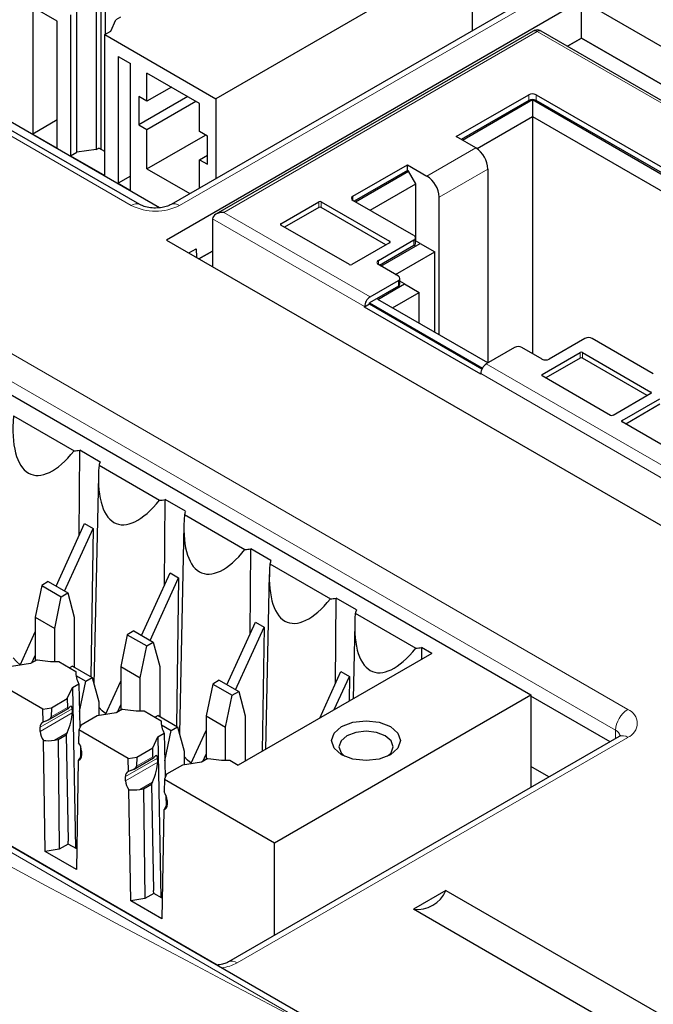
# Paper-space layout 'Blatt2' of a CAD drawing. Header units: millimetres. Extents: x 5 to 418, y 2 to 292.
# Tile 41 of 66: x 110 to 117, y 194 to 205. Entities that reach past the tile are written whole.
import ezdxf

# ---------------------------------------------------------------- set-up
doc = ezdxf.new("R2010")
doc.units = ezdxf.units.MM

psp = doc.layouts.new('Blatt2')

# ---------------------------------------------------------------- linework, layer by layer
at = {"color": 7, "linetype": 'Continuous', "lineweight": 18}
for p, q in [((111.154, 202.918), (95.174, 212.143)), ((113.433, 193.302), (88.29, 207.817)), ((98.945, 207.446), (116.906, 197.078)), ((116.764, 196.836), (98.804, 207.204)), ((116.24, 205.53), (111.715, 202.918)), ((115.857, 204.934), (112.226, 202.837)), ((124.546, 199.918), (115.857, 204.934)), ((115.76, 204.135), (115.76, 204.2)), ((115.845, 204.135), (115.845, 204.2)), ((114.58, 203.258), (115.146, 203.584)), ((114.722, 203.013), (115.287, 203.339)), ((113.723, 202.975), (113.723, 203.024)), ((113.327, 202.894), (113.327, 202.959)), ((113.356, 202.894), (113.356, 202.959)), ((113.856, 201.746), (112.096, 202.762)), ((113.921, 201.858), (112.226, 202.837)), ((112.889, 202.69), (112.889, 202.706)), ((114.43, 202.518), (114.43, 202.453)), ((114.148, 202.502), (114.148, 202.485)), ((114.018, 202.231), (114.018, 202.28)), ((114.249, 202.048), (114.249, 201.983)), ((116.354, 201.147), (116.354, 201.212)), ((116.382, 201.147), (116.382, 201.212)), ((117.873, 199.577), (115.268, 201.081)), ((117.808, 199.465), (115.203, 200.969)), ((115.915, 200.942), (115.915, 200.959)), ((117.174, 200.755), (117.174, 200.738)), ((116.84, 200.409), (116.84, 200.425)), ((110.469, 197.085), (110.099, 196.871)), ((110.099, 196.822), (110.471, 197.037)), ((110.416, 197.101), (110.226, 196.991)), ((110.412, 196.807), (110.264, 196.722)), ((116.763, 196.739), (116.764, 196.836)), ((116.906, 196.754), (112.38, 194.141)), ((110.575, 196.542), (110.58, 196.544)), ((111.459, 196.513), (111.089, 196.3)), ((111.461, 196.465), (111.089, 196.251)), ((111.406, 196.529), (111.216, 196.42)), ((111.401, 196.235), (111.254, 196.15)), ((111.565, 195.971), (111.569, 195.973))]:
    psp.add_line(p, q, dxfattribs=at)
at = {"color": 7, "linetype": 'Continuous', "lineweight": 25}
for p, q in [((111.254, 202.927), (95.274, 212.153)), ((111.483, 202.891), (95.893, 211.891)), ((113.535, 193.313), (88.392, 207.828)), ((97.965, 207.533), (115.784, 197.247)), ((115.105, 205.868), (112.135, 204.153)), ((115.105, 205.868), (115.105, 204.942)), ((116.14, 205.54), (111.615, 202.927)), ((110.851, 205.336), (110.851, 204.898)), ((116.371, 205.292), (111.562, 202.516)), ((125.62, 199.953), (116.371, 205.292)), ((116.371, 204.857), (116.371, 205.292)), ((110.297, 205.051), (110.014, 205.215)), ((110.014, 205.215), (110.014, 203.745)), ((110.523, 203.533), (110.523, 205.166)), ((110.749, 205.198), (110.749, 203.565)), ((110.805, 203.566), (110.805, 205.231)), ((110.297, 203.582), (110.297, 205.051)), ((110.452, 205.125), (110.452, 203.492)), ((110.919, 204.937), (110.976, 205.068)), ((111.031, 205.1), (110.976, 205.068)), ((110.848, 204.896), (110.919, 204.937)), ((115.811, 204.938), (112.134, 202.815)), ((124.592, 199.922), (115.903, 204.938)), ((110.848, 204.896), (112.135, 204.153)), ((110.848, 203.263), (110.848, 204.896)), ((116.207, 204.763), (116.371, 204.857)), ((116.316, 204.826), (116.207, 204.763)), ((116.371, 204.857), (116.316, 204.826)), ((125.243, 199.735), (116.371, 204.857)), ((116.371, 204.857), (125.243, 199.735)), ((116.371, 204.857), (116.371, 204.857)), ((111.004, 204.643), (111.145, 204.562)), ((111.004, 204.643), (111.004, 203.174)), ((111.145, 203.092), (111.145, 204.562)), ((111.944, 204.1), (111.336, 204.451)), ((111.336, 204.125), (111.336, 204.451)), ((112.148, 194.115), (94.578, 204.258)), ((111.619, 204.288), (111.336, 204.125)), ((111.336, 204.125), (111.244, 204.178)), ((111.244, 204.178), (111.244, 203.851)), ((111.81, 204.178), (111.244, 203.851)), ((111.336, 203.798), (111.902, 204.125)), ((112.135, 204.153), (112.135, 203.228)), ((114.92, 203.715), (115.76, 204.2)), ((115.76, 204.135), (114.976, 203.682)), ((114.991, 203.674), (115.802, 204.143)), ((115.802, 204.143), (119.295, 202.126)), ((115.802, 204.143), (115.802, 203.947)), ((115.845, 204.2), (119.324, 202.192)), ((119.31, 202.134), (115.845, 204.135)), ((111.944, 203.774), (111.944, 204.1)), ((110.297, 203.908), (110.014, 203.745)), ((115.16, 203.576), (115.802, 203.947)), ((115.802, 203.947), (119.126, 202.028)), ((115.802, 203.947), (115.802, 201.2)), ((111.244, 203.851), (111.336, 203.798)), ((111.336, 203.341), (111.336, 203.798)), ((112.036, 203.721), (111.944, 203.774)), ((110.014, 203.745), (110.297, 203.582)), ((111.336, 203.341), (112.015, 203.733)), ((112.036, 203.394), (112.036, 203.721)), ((115.146, 203.584), (114.92, 203.715)), ((110.749, 203.565), (110.523, 203.533)), ((110.749, 203.565), (110.778, 203.582)), ((110.848, 203.541), (110.778, 203.582)), ((110.452, 203.492), (110.523, 203.533)), ((110.452, 203.492), (110.848, 203.263)), ((111.944, 203.447), (112.036, 203.5)), ((111.944, 203.118), (111.944, 203.447)), ((111.944, 203.447), (112.036, 203.394)), ((111.336, 203.341), (111.834, 203.054)), ((113.723, 203.024), (114.354, 203.388)), ((114.354, 203.323), (113.738, 202.967)), ((113.752, 202.959), (114.368, 203.315)), ((114.354, 203.388), (114.58, 203.258)), ((114.354, 203.323), (114.354, 203.388)), ((114.368, 203.315), (114.354, 203.323)), ((114.453, 203.168), (114.368, 203.315)), ((115.287, 203.339), (115.287, 201.093)), ((111.145, 203.255), (111.004, 203.174)), ((111.004, 203.174), (111.145, 203.092)), ((113.921, 202.861), (114.453, 203.168)), ((114.453, 202.505), (114.453, 203.168)), ((114.43, 202.567), (113.723, 202.975)), ((114.722, 201.419), (114.722, 203.013)), ((112.889, 202.706), (113.327, 202.959)), ((113.327, 202.894), (112.931, 202.665)), ((113.356, 202.959), (114.148, 202.502)), ((114.105, 202.461), (113.356, 202.894)), ((112.096, 202.762), (112.096, 202.209)), ((113.681, 202.232), (112.889, 202.69)), ((111.562, 202.516), (120.811, 197.177)), ((114.018, 202.28), (114.43, 202.518)), ((114.448, 202.477), (114.448, 202.543)), ((114.501, 202.477), (114.448, 202.508)), ((111.821, 202.367), (111.906, 202.416)), ((111.906, 202.416), (111.909, 202.316)), ((114.148, 202.485), (113.709, 202.232)), ((114.43, 202.453), (114.032, 202.223)), ((114.046, 202.214), (114.501, 202.477)), ((114.501, 202.477), (114.671, 202.379)), ((111.939, 202.299), (112.096, 202.389)), ((112.096, 202.389), (111.939, 202.299)), ((114.216, 202.116), (114.671, 202.379)), ((114.671, 201.449), (114.671, 202.379)), ((114.249, 202.097), (114.018, 202.231)), ((114.267, 202.007), (114.267, 202.072)), ((114.249, 201.983), (113.913, 201.788)), ((113.921, 201.858), (114.249, 202.048)), ((114.012, 201.829), (114.32, 202.007)), ((114.32, 202.007), (114.267, 202.038)), ((114.32, 202.007), (114.49, 201.909)), ((115.287, 201.093), (114.012, 201.829)), ((114.182, 201.731), (114.49, 201.909)), ((114.49, 201.553), (114.49, 201.909)), ((113.913, 201.772), (113.856, 201.739)), ((113.856, 201.739), (113.856, 201.746)), ((115.203, 200.962), (113.856, 201.739)), ((113.913, 201.788), (115.222, 201.033)), ((113.913, 201.772), (113.913, 201.788)), ((115.215, 201.02), (113.913, 201.772)), ((116.41, 201.375), (115.997, 201.137)), ((117.202, 200.967), (116.495, 201.375)), ((115.596, 201.271), (115.268, 201.081)), ((115.913, 201.137), (115.681, 201.271)), ((115.915, 200.959), (116.354, 201.212)), ((116.354, 201.147), (115.958, 200.918)), ((116.382, 201.212), (117.174, 200.755)), ((117.132, 200.714), (116.382, 201.147)), ((115.203, 200.969), (115.203, 200.962)), ((116.707, 200.485), (115.915, 200.942)), ((117.174, 200.738), (116.736, 200.485)), ((116.84, 200.425), (117.279, 200.678)), ((117.279, 200.613), (116.883, 200.384)), ((109.791, 200.478), (110.492, 200.073)), ((117.632, 199.951), (116.84, 200.409)), ((110.551, 199.094), (110.558, 200.08)), ((110.793, 199.944), (110.558, 200.08)), ((110.781, 199.906), (111.481, 199.502)), ((110.774, 199.783), (110.722, 197.372)), ((111.541, 198.523), (111.548, 199.509)), ((111.783, 199.373), (111.548, 199.509)), ((111.771, 199.335), (112.471, 198.93)), ((110.283, 198.506), (110.614, 199.232)), ((110.614, 199.232), (110.713, 199.175)), ((111.764, 199.211), (111.712, 196.8)), ((110.382, 198.449), (110.713, 199.175)), ((110.713, 199.175), (110.687, 197.456)), ((112.531, 197.951), (112.538, 198.937)), ((112.773, 198.802), (112.538, 198.937)), ((112.761, 198.763), (113.461, 198.359)), ((111.273, 197.934), (111.604, 198.66)), ((111.604, 198.66), (111.703, 198.603)), ((112.753, 198.64), (112.71, 196.615)), ((110.118, 198.515), (110.042, 198.145)), ((110.193, 198.558), (110.118, 198.515)), ((110.118, 198.515), (110.344, 198.384)), ((110.193, 198.558), (110.419, 198.427)), ((111.372, 197.877), (111.703, 198.603)), ((111.703, 198.603), (111.677, 196.885)), ((110.344, 198.384), (110.419, 198.427)), ((110.419, 198.427), (110.495, 198.145)), ((110.268, 198.014), (110.344, 198.384)), ((113.521, 197.38), (113.527, 198.366)), ((113.763, 198.23), (113.527, 198.366)), ((113.75, 198.192), (114.451, 197.787)), ((110.042, 198.145), (110.268, 198.014)), ((110.042, 198.145), (110.042, 197.64)), ((110.495, 198.145), (110.495, 197.567)), ((112.263, 197.363), (112.594, 198.089)), ((112.594, 198.089), (112.693, 198.032)), ((113.743, 198.068), (113.725, 197.201)), ((109.866, 197.59), (110.042, 197.977)), ((110.268, 197.632), (110.268, 198.014)), ((111.183, 197.987), (111.108, 197.943)), ((111.183, 197.987), (111.409, 197.856)), ((112.362, 197.306), (112.693, 198.032)), ((112.693, 198.032), (112.671, 196.593)), ((111.108, 197.943), (111.032, 197.573)), ((111.108, 197.943), (111.334, 197.813)), ((111.334, 197.813), (111.409, 197.856)), ((111.409, 197.856), (111.485, 197.573)), ((111.258, 197.442), (111.334, 197.813)), ((114.635, 197.726), (112.393, 196.432)), ((114.635, 197.726), (114.517, 197.794)), ((114.517, 197.794), (114.517, 197.658)), ((109.988, 197.609), (109.768, 197.575)), ((110.063, 197.652), (109.988, 197.609)), ((110.004, 197.618), (110.042, 197.703)), ((110.315, 197.632), (110.511, 197.518)), ((110.475, 197.578), (110.441, 197.559)), ((110.475, 197.578), (110.702, 197.448)), ((110.511, 197.518), (110.512, 197.482)), ((111.032, 197.573), (111.258, 197.442)), ((111.032, 197.573), (111.032, 197.069)), ((111.485, 197.573), (111.485, 196.996)), ((113.338, 196.977), (113.584, 197.517)), ((113.584, 197.517), (113.683, 197.46)), ((110.13, 197.081), (109.558, 197.412)), ((110.472, 197.33), (110.547, 197.373)), ((110.514, 197.47), (110.627, 197.405)), ((110.547, 197.373), (110.559, 196.866)), ((110.555, 197.052), (110.627, 197.405)), ((110.627, 197.405), (110.702, 197.448)), ((110.702, 197.448), (110.778, 197.165)), ((110.856, 197.019), (111.032, 197.406)), ((111.258, 197.061), (111.258, 197.442)), ((112.172, 197.415), (112.098, 197.372)), ((112.172, 197.415), (112.399, 197.284)), ((113.507, 197.075), (113.683, 197.46)), ((113.683, 197.46), (113.678, 197.174)), ((110.413, 197.203), (110.472, 197.33)), ((110.472, 197.33), (110.507, 195.47)), ((112.098, 197.372), (112.022, 197.002)), ((112.098, 197.372), (112.324, 197.241)), ((112.324, 197.241), (112.399, 197.284)), ((112.399, 197.284), (112.475, 197.002)), ((110.229, 197.097), (110.413, 197.203)), ((110.413, 197.203), (110.416, 197.101)), ((110.778, 197.165), (110.778, 197.006)), ((112.248, 196.871), (112.324, 197.241)), ((112.814, 195.532), (115.784, 197.247)), ((115.784, 197.247), (115.784, 196.174)), ((116.701, 196.703), (115.784, 197.232)), ((110.13, 197.081), (110.229, 197.097)), ((110.133, 196.93), (110.13, 197.081)), ((110.197, 196.957), (110.424, 197.089)), ((110.229, 197.097), (110.226, 196.991)), ((110.469, 197.085), (110.471, 197.037)), ((110.978, 197.037), (110.758, 197.003)), ((111.053, 197.081), (110.978, 197.037)), ((110.994, 197.047), (111.032, 197.131)), ((111.305, 197.06), (111.501, 196.947)), ((110.758, 197.003), (110.574, 196.897)), ((111.465, 197.007), (111.431, 196.987)), ((111.465, 197.007), (111.692, 196.876)), ((111.501, 196.947), (111.502, 196.911)), ((112.022, 197.002), (112.248, 196.871)), ((112.022, 197.002), (112.022, 196.497)), ((112.475, 197.002), (112.475, 196.479)), ((110.099, 196.822), (110.099, 196.871)), ((110.412, 196.807), (110.4, 196.783)), ((110.548, 196.84), (110.545, 196.692)), ((110.574, 196.897), (110.548, 196.84)), ((111.12, 196.51), (110.548, 196.84)), ((111.504, 196.898), (111.617, 196.833)), ((111.545, 196.481), (111.617, 196.833)), ((111.617, 196.833), (111.692, 196.876)), ((111.692, 196.876), (111.767, 196.593)), ((111.846, 196.447), (112.022, 196.834)), ((112.248, 196.489), (112.248, 196.871)), ((110.159, 195.432), (110.137, 196.718)), ((110.264, 196.722), (110.306, 196.728)), ((110.306, 196.728), (110.4, 196.783)), ((110.306, 196.728), (110.32, 195.457)), ((110.4, 196.783), (110.424, 195.55)), ((111.403, 196.631), (111.461, 196.758)), ((111.461, 196.758), (111.537, 196.802)), ((111.461, 196.758), (111.497, 194.899)), ((111.537, 196.802), (111.549, 196.294)), ((116.806, 196.764), (112.28, 194.151)), ((110.565, 196.656), (110.568, 196.529)), ((110.58, 196.593), (110.58, 196.544)), ((111.219, 196.525), (111.403, 196.631)), ((111.406, 196.529), (111.403, 196.631)), ((111.767, 196.593), (111.767, 196.435)), ((110.541, 196.485), (110.519, 195.224)), ((110.58, 196.551), (110.575, 196.542)), ((111.12, 196.51), (111.219, 196.525)), ((111.123, 196.359), (111.12, 196.51)), ((111.187, 196.386), (111.414, 196.517)), ((111.219, 196.525), (111.216, 196.42)), ((111.461, 196.465), (111.459, 196.513)), ((111.968, 196.466), (111.748, 196.432)), ((112.043, 196.509), (111.968, 196.466)), ((111.984, 196.475), (112.022, 196.56)), ((112.295, 196.489), (112.393, 196.432)), ((111.748, 196.432), (111.564, 196.326)), ((115.993, 196.295), (115.784, 196.416)), ((111.089, 196.251), (111.089, 196.3)), ((111.401, 196.235), (111.39, 196.211)), ((111.538, 196.269), (111.535, 196.121)), ((111.564, 196.326), (111.538, 196.269)), ((111.538, 196.269), (112.814, 195.532)), ((111.149, 194.86), (111.127, 196.147)), ((111.254, 196.15), (111.296, 196.157)), ((111.296, 196.157), (111.39, 196.211)), ((111.296, 196.157), (111.31, 194.885)), ((111.39, 196.211), (111.414, 194.978)), ((111.554, 196.085), (111.558, 195.958)), ((111.569, 196.022), (111.569, 195.973)), ((111.531, 195.913), (111.509, 194.652)), ((111.569, 195.98), (111.565, 195.971)), ((110.425, 195.517), (110.424, 195.55)), ((110.32, 195.457), (110.159, 195.432)), ((110.425, 195.517), (110.32, 195.457)), ((110.523, 195.461), (110.425, 195.517)), ((112.814, 194.46), (112.814, 195.532)), ((110.519, 195.224), (110.159, 195.432)), ((111.415, 194.946), (111.414, 194.978)), ((114.797, 194.979), (114.423, 194.763)), ((114.797, 194.979), (117.908, 193.183)), ((111.31, 194.885), (111.149, 194.86)), ((111.415, 194.946), (111.31, 194.885)), ((111.513, 194.889), (111.415, 194.946)), ((111.509, 194.652), (111.149, 194.86)), ((117.534, 192.967), (114.423, 194.763))]:
    psp.add_line(p, q, dxfattribs=at)
at = {"color": 7, "linetype": 'Continuous', "lineweight": 25, "flags": 128}
for points in [[(109.869, 197.596), (109.827, 197.632), (109.788, 197.676)], [(110.859, 197.025), (110.817, 197.06), (110.778, 197.104)], [(114.157, 196.879), (114.244, 196.804), (114.275, 196.716), (114.244, 196.628), (114.157, 196.553), (114.028, 196.503), (113.875, 196.485), (113.722, 196.503), (113.592, 196.553), (113.505, 196.628), (113.475, 196.716), (113.505, 196.804), (113.592, 196.879), (113.722, 196.929), (113.875, 196.947), (114.028, 196.929), (114.157, 196.879)], [(114.123, 196.535), (114.164, 196.576), (114.188, 196.645), (114.164, 196.715), (114.096, 196.773), (113.995, 196.812), (113.875, 196.826), (113.755, 196.812), (113.653, 196.773), (113.585, 196.715), (113.561, 196.645), (113.585, 196.576), (113.626, 196.535)], [(111.849, 196.453), (111.807, 196.489), (111.767, 196.533)]]:
    psp.add_lwpolyline(points, dxfattribs=at)
at = {"color": 7, "linetype": 'Continuous', "lineweight": 18}
for centre, radius, start, end in [((115.83, 204.896), 0.0463, 54.3824, 114.3071), ((115.884, 204.896), 0.0463, 65.6929, 125.6176), ((111.213, 202.835), 0.101, 66.7852, 125.4665), ((111.435, 203.459), 0.609, 242.6097, 297.3903), ((111.656, 202.835), 0.101, 54.5257, 113.3045), ((117.072, 196.818), 0.308, 122.6523, 176.7703), ((116.844, 196.916), 0.173, 290.7834, 69.2166), ((116.719, 196.74), 0.106, 17.4139, 64.5329), ((116.848, 196.677), 0.0961, 52.8179, 115.8716), ((112.129, 194.599), 0.522, 278.2145, 298.7759), ((112.322, 194.065), 0.0961, 52.8299, 115.7513)]:
    psp.add_arc(centre, radius, start, end, dxfattribs=at)
at = {"color": 7, "linetype": 'Continuous', "lineweight": 25}
for centre, radius, start, end in [((115.802, 204.118), 0.0922, 62.6097, 117.3903), ((115.802, 204.053), 0.0922, 62.6097, 117.3903), ((114.98, 203.325), 0.307, 2.6055, 57.3945), ((114.415, 202.999), 0.307, 2.6055, 57.3945), ((113.733, 203), 0.0262, 110.7834, 249.2166), ((113.342, 202.932), 0.0307, 62.6097, 117.3903), ((113.342, 202.866), 0.0307, 62.6097, 117.3903), ((112.892, 202.698), 0.00873, 110.7834, 249.2166), ((114.421, 202.543), 0.0262, 290.7834, 69.2166), ((114.145, 202.494), 0.00873, 290.7834, 69.2166), ((114.418, 202.48), 0.0302, 294.3747, 354.3052), ((114.027, 202.255), 0.0262, 110.7834, 249.2166), ((113.695, 202.26), 0.0307, 242.6097, 297.3903), ((114.24, 202.072), 0.0262, 290.7834, 69.2166), ((114.237, 202.01), 0.0302, 294.3747, 354.3052), ((113.998, 201.739), 0.141, 122.6055, 177.3945), ((116.453, 201.293), 0.0922, 62.6097, 117.3903), ((115.638, 201.189), 0.0922, 62.6097, 117.3903), ((116.368, 201.185), 0.0307, 62.6097, 117.3903), ((116.368, 201.119), 0.0307, 62.6097, 117.3903), ((115.344, 200.962), 0.141, 122.6055, 177.3945), ((115.955, 201.219), 0.0922, 242.6097, 297.3903), ((115.918, 200.951), 0.00873, 110.7834, 249.2166), ((117.171, 200.747), 0.00873, 290.7834, 69.2166), ((116.721, 200.513), 0.0307, 242.6097, 297.3903), ((116.843, 200.417), 0.00873, 110.7834, 249.2166), ((110.412, 201.115), 1.045, 274.3461, 277.9939), ((111.005, 199.855), 0.23, 157.0218, 167.0334), ((111.402, 200.543), 1.045, 274.3461, 277.9939), ((111.995, 199.283), 0.23, 157.0218, 167.0334), ((112.392, 199.972), 1.045, 274.3461, 277.9939), ((112.985, 198.712), 0.23, 157.0218, 167.0334), ((113.382, 199.401), 1.045, 274.3461, 277.9939), ((113.975, 198.14), 0.23, 157.0218, 167.0334), ((114.372, 198.829), 1.045, 274.3461, 277.9939), ((110.296, 198.942), 1.31, 259.7801, 270.8315), ((110.789, 197.51), 0.278, 178.227, 209.4562), ((111.286, 198.37), 1.31, 259.7801, 270.8315), ((110.154, 196.879), 0.0554, 111.6771, 187.7692), ((111.779, 196.938), 0.278, 178.227, 209.4562), ((110.281, 196.83), 0.182, 182.5078, 217.7954), ((110.399, 196.586), 0.18, 2.3789, 36.0727), ((110.526, 196.537), 0.054, 286.5351, 8.4901), ((112.276, 197.799), 1.31, 259.7801, 270.8315), ((111.143, 196.307), 0.0554, 111.6771, 187.7692), ((111.271, 196.259), 0.182, 182.5078, 217.7954), ((111.389, 196.015), 0.18, 2.3789, 36.0727), ((111.516, 195.965), 0.054, 286.5351, 8.4901), ((114.469, 195.116), 0.356, 262.6225, 337.3722)]:
    psp.add_arc(centre, radius, start, end, dxfattribs=at)
at = {"color": 7, "linetype": 'Continuous', "lineweight": 18}
for centre, major_axis, ratio, start_param, end_param in [((368.433, 359.439), (379.985, 5.827), 0.587244, 3.834585, 4.001386), ((368.433, 347.951), (379.987, -5.634), 0.567146, 3.873355, 3.997444), ((368.418, 360.41), (378.785, 5.828), 0.587275, 3.871004, 3.964908)]:
    psp.add_ellipse(centre, major_axis=major_axis, ratio=ratio, start_param=start_param, end_param=end_param, dxfattribs=at)
at = {"color": 7, "linetype": 'Continuous', "lineweight": 25}
for centre, major_axis, ratio, start_param, end_param in [((112.226, 202.762), (0.13, 0), 0.577382, 1.570796, 3.141593), ((110.397, 200.934), (0.399, 1.134), 0.410555, 2.12407, 4.005778), ((111.387, 200.363), (0.399, 1.134), 0.410555, 2.12407, 4.005778), ((112.377, 199.791), (0.399, 1.134), 0.410555, 2.12407, 4.005778), ((113.367, 199.22), (0.399, 1.134), 0.410555, 2.12407, 4.005778), ((114.356, 198.648), (0.399, 1.134), 0.410555, 2.12407, 4.005778), ((110.409, 196.903), (0.051, 0.164), 0.214878, 4.155505, 5.726301), ((110.442, 197.156), (0.0213, 0.0685), 0.214878, 2.584709, 3.70514), ((110.407, 196.951), (0.051, 0.164), 0.214878, 5.726301, 6.846733), ((110.269, 196.871), (0.231, 0.045), 0.415057, 1.927727, 2.114113), ((110.129, 196.976), (0.0963, 0.0188), 0.415057, 5.06932, 6.189751), ((110.267, 196.821), (0.231, 0.045), 0.415057, 4.034806, 4.618955), ((110.578, 196.642), (0.054, 0.167), 0.189303, 3.548819, 4.132968), ((111.398, 196.331), (0.051, 0.164), 0.214878, 4.155505, 5.726301), ((111.432, 196.585), (0.0213, 0.0685), 0.214878, 2.584709, 3.70514), ((111.397, 196.38), (0.051, 0.164), 0.214878, 5.726301, 6.846733), ((111.258, 196.3), (0.231, 0.045), 0.415057, 1.927727, 2.114113), ((111.119, 196.405), (0.0963, 0.0188), 0.415057, 5.06932, 6.189751), ((111.257, 196.25), (0.231, 0.045), 0.415057, 4.034806, 4.618955), ((111.568, 196.07), (0.054, 0.167), 0.189303, 3.548819, 4.132968)]:
    psp.add_ellipse(centre, major_axis=major_axis, ratio=ratio, start_param=start_param, end_param=end_param, dxfattribs=at)
for points, knots in [([(83.751, 207.78), (84.56, 207.256), (86.903, 205.736), (90.854, 203.255), (95.634, 200.356), (100.505, 197.506), (105.465, 194.706), (110.513, 191.958), (114.4, 189.913), (116.603, 188.784), (117.076, 188.542)], [0, 0, 0, 0, 0.0774167, 0.2244859, 0.3715556, 0.5186246, 0.6656928, 0.8127599, 0.959826, 1, 1, 1, 1]), ([(115.857, 204.951), (115.846, 204.95), (115.829, 204.948), (115.815, 204.94), (115.811, 204.938)], [0, 0, 0, 0, 0.735188, 1, 1, 1, 1]), ([(115.903, 204.938), (115.899, 204.94), (115.885, 204.948), (115.869, 204.95), (115.857, 204.951)], [0, 0, 0, 0, 0.289184, 1, 1, 1, 1]), ([(111.615, 202.927), (111.602, 202.921), (111.576, 202.908), (111.512, 202.892), (111.436, 202.885), (111.356, 202.891), (111.291, 202.909), (111.265, 202.922), (111.254, 202.927)], [0, 0, 0, 0, 0.154231, 0.316597, 0.494491, 0.681416, 0.866644, 1, 1, 1, 1]), ([(116.827, 196.78), (116.827, 196.779), (116.828, 196.779), (116.813, 196.769), (116.806, 196.764)], [0, 0, 0, 0, 0.497843, 1, 1, 1, 1]), ([(112.28, 194.151), (112.267, 194.145), (112.241, 194.132), (112.191, 194.118), (112.158, 194.116), (112.147, 194.115)], [0, 0, 0, 0, 0.3966911, 0.8143061, 1, 1, 1, 1])]:
    psp.add_open_spline(points, degree=3, knots=knots, dxfattribs=at)

doc.saveas('drawing.dxf')
